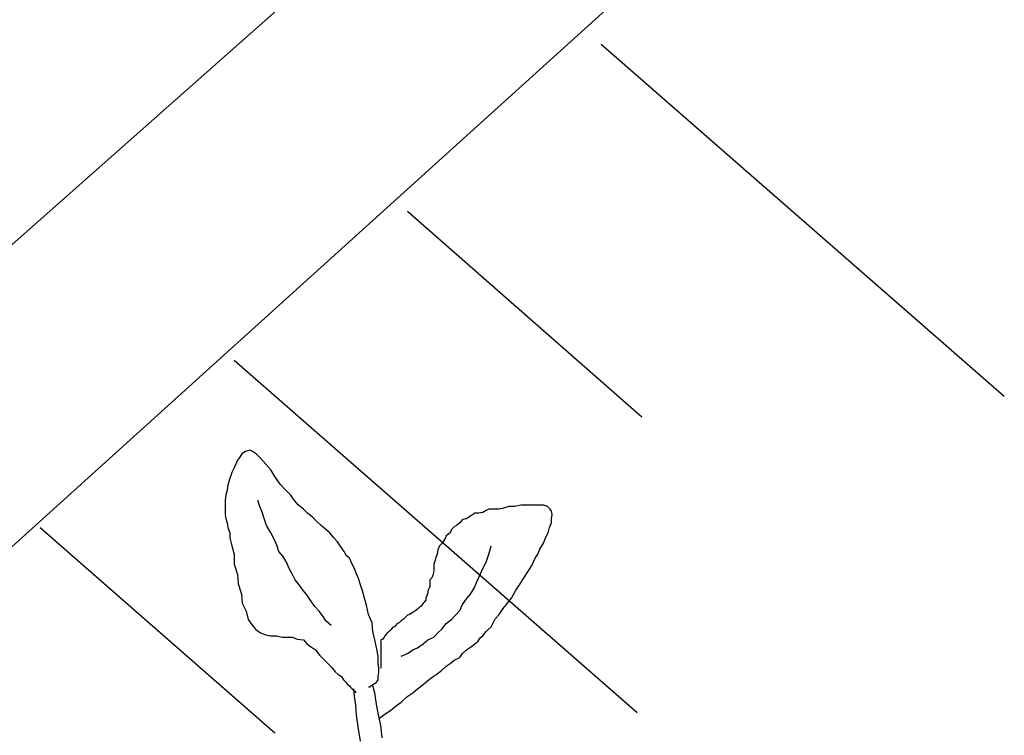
# Model space of a CAD drawing. Extents: x 3408772 to 3410442, y 5787844 to 5790056.
# Tile 53 of 80: x 3409842.98 to 3409847.94, y 5788882.62 to 5788886.22. Entities that reach past the tile are written whole.
import ezdxf

# ---------------------------------------------------------------- set-up
doc = ezdxf.new("R2010")
doc.units = 0
doc.header["$MEASUREMENT"] = 0
doc.linetypes.add('LINIENART0', pattern=[0])
doc.layers.add('Schnitt_Ablauf_Mulde', color=7, linetype='Continuous')

msp = doc.modelspace()

# ---------------------------------------------------------------- linework, layer by layer
at = {"layer": 'Schnitt_Ablauf_Mulde', "color": 144, "linetype": 'LINIENART0'}
for p, q in [((3409834.63184, 5788877.73694), (3409847.6894, 5788889.2897)), ((3409834.63184, 5788877.73694), (3409847.6894, 5788889.2897)), ((3409836.36578, 5788877.63434), (3409846.93358, 5788887.17614)), ((3409836.36578, 5788877.63434), (3409846.93358, 5788887.17614)), ((3409845.90758, 5788886.09884), (3409847.93564, 5788884.32728)), ((3409845.90758, 5788886.09884), (3409847.93564, 5788884.32728)), ((3409844.93288, 5788885.25752), (3409846.11278, 5788884.22468)), ((3409844.93288, 5788885.25752), (3409846.11278, 5788884.22468)), ((3409844.06078, 5788884.50854), (3409846.08884, 5788882.73698)), ((3409844.06078, 5788884.50854), (3409846.08884, 5788882.73698)), ((3409843.08608, 5788883.66722), (3409844.26598, 5788882.63438)), ((3409843.08608, 5788883.66722), (3409844.26598, 5788882.63438))]:
    msp.add_line(p, q, dxfattribs=at)
at = {"layer": 'Schnitt_Ablauf_Mulde', "color": 17, "linetype": 'LINIENART0'}
for p, q in [((3409844.08814, 5788884.01948), (3409844.07788, 5788884.0058)), ((3409844.08814, 5788884.01948), (3409844.07788, 5788884.0058)), ((3409844.10182, 5788884.04), (3409844.08814, 5788884.01948)), ((3409844.10182, 5788884.04), (3409844.08814, 5788884.01948)), ((3409844.11892, 5788884.05026), (3409844.10182, 5788884.04)), ((3409844.11892, 5788884.05026), (3409844.10182, 5788884.04)), ((3409844.13944, 5788884.0571), (3409844.11892, 5788884.05026)), ((3409844.13944, 5788884.0571), (3409844.11892, 5788884.05026)), ((3409844.15312, 5788884.05026), (3409844.13944, 5788884.0571)), ((3409844.15312, 5788884.05026), (3409844.13944, 5788884.0571)), ((3409844.17364, 5788884.03658), (3409844.15312, 5788884.05026)), ((3409844.17364, 5788884.03658), (3409844.15312, 5788884.05026)), ((3409844.19416, 5788884.01606), (3409844.17364, 5788884.03658)), ((3409844.19416, 5788884.01606), (3409844.17364, 5788884.03658)), ((3409844.07788, 5788884.0058), (3409844.06078, 5788883.96818)), ((3409844.07788, 5788884.0058), (3409844.06078, 5788883.96818)), ((3409844.22152, 5788883.98528), (3409844.19416, 5788884.01606)), ((3409844.22152, 5788883.98528), (3409844.19416, 5788884.01606)), ((3409844.24546, 5788883.95792), (3409844.22152, 5788883.98528)), ((3409844.24546, 5788883.95792), (3409844.22152, 5788883.98528)), ((3409844.05052, 5788883.94424), (3409844.04026, 5788883.91346)), ((3409844.05052, 5788883.94424), (3409844.04026, 5788883.91346)), ((3409844.06078, 5788883.96818), (3409844.05052, 5788883.94424)), ((3409844.06078, 5788883.96818), (3409844.05052, 5788883.94424)), ((3409844.26598, 5788883.92372), (3409844.24546, 5788883.95792)), ((3409844.26598, 5788883.92372), (3409844.24546, 5788883.95792)), ((3409844.29334, 5788883.8861), (3409844.26598, 5788883.92372)), ((3409844.29334, 5788883.8861), (3409844.26598, 5788883.92372)), ((3409844.03, 5788883.88268), (3409844.02658, 5788883.85532)), ((3409844.03, 5788883.88268), (3409844.02658, 5788883.85532)), ((3409844.04026, 5788883.91346), (3409844.03, 5788883.88268)), ((3409844.04026, 5788883.91346), (3409844.03, 5788883.88268)), ((3409844.31386, 5788883.86216), (3409844.29334, 5788883.8861)), ((3409844.31386, 5788883.86216), (3409844.29334, 5788883.8861)), ((3409844.01974, 5788883.83138), (3409844.01632, 5788883.80402)), ((3409844.01974, 5788883.83138), (3409844.01632, 5788883.80402)), ((3409844.02658, 5788883.85532), (3409844.01974, 5788883.83138)), ((3409844.02658, 5788883.85532), (3409844.01974, 5788883.83138)), ((3409844.34464, 5788883.83138), (3409844.31386, 5788883.86216)), ((3409844.34464, 5788883.83138), (3409844.31386, 5788883.86216)), ((3409844.36516, 5788883.80402), (3409844.34464, 5788883.83138)), ((3409844.36516, 5788883.80402), (3409844.34464, 5788883.83138)), ((3409844.01632, 5788883.80402), (3409844.01632, 5788883.79034)), ((3409844.01632, 5788883.80402), (3409844.01632, 5788883.79034)), ((3409844.01632, 5788883.79034), (3409844.01632, 5788883.77324)), ((3409844.01632, 5788883.79034), (3409844.01632, 5788883.77324)), ((3409844.01632, 5788883.77324), (3409844.01632, 5788883.75272)), ((3409844.01632, 5788883.77324), (3409844.01632, 5788883.75272)), ((3409844.19074, 5788883.77324), (3409844.18048, 5788883.80402)), ((3409844.19074, 5788883.77324), (3409844.18048, 5788883.80402)), ((3409844.20442, 5788883.73904), (3409844.19074, 5788883.77324)), ((3409844.20442, 5788883.73904), (3409844.19074, 5788883.77324)), ((3409844.38568, 5788883.78008), (3409844.36516, 5788883.80402)), ((3409844.38568, 5788883.78008), (3409844.36516, 5788883.80402)), ((3409844.40962, 5788883.75956), (3409844.38568, 5788883.78008)), ((3409844.40962, 5788883.75956), (3409844.38568, 5788883.78008)), ((3409845.44246, 5788883.77324), (3409845.41168, 5788883.76298)), ((3409845.44246, 5788883.77324), (3409845.41168, 5788883.76298)), ((3409845.47324, 5788883.77324), (3409845.44246, 5788883.77324)), ((3409845.47324, 5788883.77324), (3409845.44246, 5788883.77324)), ((3409845.50402, 5788883.78008), (3409845.47324, 5788883.77324)), ((3409845.50402, 5788883.78008), (3409845.47324, 5788883.77324)), ((3409845.53822, 5788883.78008), (3409845.50402, 5788883.78008)), ((3409845.53822, 5788883.78008), (3409845.50402, 5788883.78008)), ((3409845.55874, 5788883.78008), (3409845.53822, 5788883.78008)), ((3409845.55874, 5788883.78008), (3409845.53822, 5788883.78008)), ((3409845.58952, 5788883.78008), (3409845.55874, 5788883.78008)), ((3409845.58952, 5788883.78008), (3409845.55874, 5788883.78008)), ((3409845.61688, 5788883.78008), (3409845.58952, 5788883.78008)), ((3409845.61688, 5788883.78008), (3409845.58952, 5788883.78008)), ((3409845.6374, 5788883.77324), (3409845.61688, 5788883.78008)), ((3409845.6374, 5788883.77324), (3409845.61688, 5788883.78008)), ((3409845.65108, 5788883.75956), (3409845.6374, 5788883.77324)), ((3409845.65108, 5788883.75956), (3409845.6374, 5788883.77324)), ((3409844.01632, 5788883.75272), (3409844.01632, 5788883.7322)), ((3409844.01632, 5788883.75272), (3409844.01632, 5788883.7322)), ((3409844.01632, 5788883.7322), (3409844.01974, 5788883.71168)), ((3409844.01632, 5788883.7322), (3409844.01974, 5788883.71168)), ((3409844.21468, 5788883.70826), (3409844.20442, 5788883.73904)), ((3409844.21468, 5788883.70826), (3409844.20442, 5788883.73904)), ((3409844.43014, 5788883.73904), (3409844.40962, 5788883.75956)), ((3409844.43014, 5788883.73904), (3409844.40962, 5788883.75956)), ((3409844.4575, 5788883.71852), (3409844.43014, 5788883.73904)), ((3409844.4575, 5788883.71852), (3409844.43014, 5788883.73904)), ((3409845.25778, 5788883.72878), (3409845.24068, 5788883.71852)), ((3409845.25778, 5788883.72878), (3409845.24068, 5788883.71852)), ((3409845.27146, 5788883.73904), (3409845.25778, 5788883.72878)), ((3409845.27146, 5788883.73904), (3409845.25778, 5788883.72878)), ((3409845.29198, 5788883.73904), (3409845.27146, 5788883.73904)), ((3409845.29198, 5788883.73904), (3409845.27146, 5788883.73904)), ((3409845.3125, 5788883.74246), (3409845.29198, 5788883.73904)), ((3409845.3125, 5788883.74246), (3409845.29198, 5788883.73904)), ((3409845.3296, 5788883.75272), (3409845.3125, 5788883.74246)), ((3409845.3296, 5788883.75272), (3409845.3125, 5788883.74246)), ((3409845.34328, 5788883.75956), (3409845.3296, 5788883.75272)), ((3409845.34328, 5788883.75956), (3409845.3296, 5788883.75272)), ((3409845.3638, 5788883.75956), (3409845.34328, 5788883.75956)), ((3409845.3638, 5788883.75956), (3409845.34328, 5788883.75956)), ((3409845.39116, 5788883.75956), (3409845.3638, 5788883.75956)), ((3409845.39116, 5788883.75956), (3409845.3638, 5788883.75956)), ((3409845.41168, 5788883.76298), (3409845.39116, 5788883.75956)), ((3409845.41168, 5788883.76298), (3409845.39116, 5788883.75956)), ((3409845.65792, 5788883.7493), (3409845.65108, 5788883.75956)), ((3409845.65792, 5788883.7493), (3409845.65108, 5788883.75956)), ((3409845.66134, 5788883.7322), (3409845.65792, 5788883.7493)), ((3409845.66134, 5788883.7322), (3409845.65792, 5788883.7493)), ((3409845.65792, 5788883.71168), (3409845.66134, 5788883.7322)), ((3409845.65792, 5788883.71168), (3409845.66134, 5788883.7322)), ((3409844.01974, 5788883.71168), (3409844.02658, 5788883.69116)), ((3409844.01974, 5788883.71168), (3409844.02658, 5788883.69116)), ((3409844.02658, 5788883.69116), (3409844.03, 5788883.66722)), ((3409844.02658, 5788883.69116), (3409844.03, 5788883.66722)), ((3409844.22494, 5788883.67748), (3409844.21468, 5788883.70826)), ((3409844.22494, 5788883.67748), (3409844.21468, 5788883.70826)), ((3409844.24546, 5788883.63986), (3409844.22494, 5788883.67748)), ((3409844.24546, 5788883.63986), (3409844.22494, 5788883.67748)), ((3409844.47802, 5788883.698), (3409844.4575, 5788883.71852)), ((3409844.47802, 5788883.698), (3409844.4575, 5788883.71852)), ((3409844.49854, 5788883.67748), (3409844.47802, 5788883.698)), ((3409844.49854, 5788883.67748), (3409844.47802, 5788883.698)), ((3409844.52248, 5788883.65696), (3409844.49854, 5788883.67748)), ((3409844.52248, 5788883.65696), (3409844.49854, 5788883.67748)), ((3409845.17912, 5788883.67748), (3409845.16886, 5788883.67064)), ((3409845.17912, 5788883.67748), (3409845.16886, 5788883.67064)), ((3409845.19622, 5788883.69116), (3409845.17912, 5788883.67748)), ((3409845.19622, 5788883.69116), (3409845.17912, 5788883.67748)), ((3409845.2099, 5788883.70826), (3409845.19622, 5788883.69116)), ((3409845.2099, 5788883.70826), (3409845.19622, 5788883.69116)), ((3409845.23042, 5788883.71168), (3409845.2099, 5788883.70826)), ((3409845.23042, 5788883.71168), (3409845.2099, 5788883.70826)), ((3409845.24068, 5788883.71852), (3409845.23042, 5788883.71168)), ((3409845.24068, 5788883.71852), (3409845.23042, 5788883.71168)), ((3409845.64766, 5788883.66722), (3409845.65792, 5788883.69116)), ((3409845.64766, 5788883.66722), (3409845.65792, 5788883.69116)), ((3409845.65792, 5788883.69116), (3409845.65792, 5788883.71168)), ((3409845.65792, 5788883.69116), (3409845.65792, 5788883.71168)), ((3409844.03, 5788883.66722), (3409844.04026, 5788883.63986)), ((3409844.03, 5788883.66722), (3409844.04026, 5788883.63986)), ((3409844.04026, 5788883.63986), (3409844.04026, 5788883.61592)), ((3409844.04026, 5788883.63986), (3409844.04026, 5788883.61592)), ((3409844.26256, 5788883.60908), (3409844.24546, 5788883.63986)), ((3409844.26256, 5788883.60908), (3409844.24546, 5788883.63986)), ((3409844.543, 5788883.63986), (3409844.52248, 5788883.65696)), ((3409844.543, 5788883.63986), (3409844.52248, 5788883.65696)), ((3409844.56352, 5788883.61592), (3409844.543, 5788883.63986)), ((3409844.56352, 5788883.61592), (3409844.543, 5788883.63986)), ((3409845.12782, 5788883.62618), (3409845.1244, 5788883.61592)), ((3409845.12782, 5788883.62618), (3409845.1244, 5788883.61592)), ((3409845.14834, 5788883.63986), (3409845.12782, 5788883.62618)), ((3409845.14834, 5788883.63986), (3409845.12782, 5788883.62618)), ((3409845.15518, 5788883.65696), (3409845.14834, 5788883.63986)), ((3409845.15518, 5788883.65696), (3409845.14834, 5788883.63986)), ((3409845.16886, 5788883.67064), (3409845.15518, 5788883.65696)), ((3409845.16886, 5788883.67064), (3409845.15518, 5788883.65696)), ((3409845.62714, 5788883.61592), (3409845.64082, 5788883.63986)), ((3409845.62714, 5788883.61592), (3409845.64082, 5788883.63986)), ((3409845.64082, 5788883.63986), (3409845.64766, 5788883.66722)), ((3409845.64082, 5788883.63986), (3409845.64766, 5788883.66722)), ((3409844.04026, 5788883.61592), (3409844.05052, 5788883.57488)), ((3409844.04026, 5788883.61592), (3409844.05052, 5788883.57488)), ((3409844.05052, 5788883.57488), (3409844.06078, 5788883.53384)), ((3409844.05052, 5788883.57488), (3409844.06078, 5788883.53384)), ((3409844.27624, 5788883.5783), (3409844.26256, 5788883.60908)), ((3409844.27624, 5788883.5783), (3409844.26256, 5788883.60908)), ((3409844.2865, 5788883.54752), (3409844.27624, 5788883.5783)), ((3409844.2865, 5788883.54752), (3409844.27624, 5788883.5783)), ((3409844.58062, 5788883.5954), (3409844.56352, 5788883.61592)), ((3409844.58062, 5788883.5954), (3409844.56352, 5788883.61592)), ((3409844.5943, 5788883.57488), (3409844.58062, 5788883.5954)), ((3409844.5943, 5788883.57488), (3409844.58062, 5788883.5954)), ((3409844.61482, 5788883.54752), (3409844.5943, 5788883.57488)), ((3409844.61482, 5788883.54752), (3409844.5943, 5788883.57488)), ((3409845.09362, 5788883.57488), (3409845.08678, 5788883.55436)), ((3409845.09362, 5788883.57488), (3409845.08678, 5788883.55436)), ((3409845.10388, 5788883.58514), (3409845.09362, 5788883.57488)), ((3409845.10388, 5788883.58514), (3409845.09362, 5788883.57488)), ((3409845.11414, 5788883.59882), (3409845.10388, 5788883.58514)), ((3409845.11414, 5788883.59882), (3409845.10388, 5788883.58514)), ((3409845.1244, 5788883.61592), (3409845.11414, 5788883.59882)), ((3409845.1244, 5788883.61592), (3409845.11414, 5788883.59882)), ((3409845.34328, 5788883.53384), (3409845.35354, 5788883.57488)), ((3409845.34328, 5788883.53384), (3409845.35354, 5788883.57488)), ((3409845.59978, 5788883.55778), (3409845.61688, 5788883.58856)), ((3409845.59978, 5788883.55778), (3409845.61688, 5788883.58856)), ((3409845.61688, 5788883.58856), (3409845.62714, 5788883.61592)), ((3409845.61688, 5788883.58856), (3409845.62714, 5788883.61592)), ((3409844.06078, 5788883.53384), (3409844.06078, 5788883.48254)), ((3409844.06078, 5788883.53384), (3409844.06078, 5788883.48254)), ((3409844.30702, 5788883.52358), (3409844.2865, 5788883.54752)), ((3409844.30702, 5788883.52358), (3409844.2865, 5788883.54752)), ((3409844.62508, 5788883.527), (3409844.61482, 5788883.54752)), ((3409844.62508, 5788883.527), (3409844.61482, 5788883.54752)), ((3409844.64218, 5788883.51332), (3409844.62508, 5788883.527)), ((3409844.64218, 5788883.51332), (3409844.62508, 5788883.527)), ((3409845.08336, 5788883.53384), (3409845.07652, 5788883.51674)), ((3409845.08336, 5788883.53384), (3409845.07652, 5788883.51674)), ((3409845.08678, 5788883.55436), (3409845.08336, 5788883.53384)), ((3409845.08678, 5788883.55436), (3409845.08336, 5788883.53384)), ((3409845.3296, 5788883.4928), (3409845.34328, 5788883.53384)), ((3409845.3296, 5788883.4928), (3409845.34328, 5788883.53384)), ((3409845.57584, 5788883.51332), (3409845.58952, 5788883.53384)), ((3409845.57584, 5788883.51332), (3409845.58952, 5788883.53384)), ((3409845.58952, 5788883.53384), (3409845.59978, 5788883.55778)), ((3409845.58952, 5788883.53384), (3409845.59978, 5788883.55778)), ((3409844.06078, 5788883.48254), (3409844.07788, 5788883.43124)), ((3409844.06078, 5788883.48254), (3409844.07788, 5788883.43124)), ((3409844.32412, 5788883.4928), (3409844.30702, 5788883.52358)), ((3409844.32412, 5788883.4928), (3409844.30702, 5788883.52358)), ((3409844.3378, 5788883.46202), (3409844.32412, 5788883.4928)), ((3409844.3378, 5788883.46202), (3409844.32412, 5788883.4928)), ((3409844.65586, 5788883.48254), (3409844.64218, 5788883.51332)), ((3409844.65586, 5788883.48254), (3409844.64218, 5788883.51332)), ((3409844.66612, 5788883.46202), (3409844.65586, 5788883.48254)), ((3409844.66612, 5788883.46202), (3409844.65586, 5788883.48254)), ((3409845.0731, 5788883.50306), (3409845.06626, 5788883.48254)), ((3409845.0731, 5788883.50306), (3409845.06626, 5788883.48254)), ((3409845.06626, 5788883.48254), (3409845.06626, 5788883.46544)), ((3409845.06626, 5788883.48254), (3409845.06626, 5788883.46544)), ((3409845.07652, 5788883.51674), (3409845.0731, 5788883.50306)), ((3409845.07652, 5788883.51674), (3409845.0731, 5788883.50306)), ((3409845.3125, 5788883.46202), (3409845.3296, 5788883.4928)), ((3409845.3125, 5788883.46202), (3409845.3296, 5788883.4928)), ((3409845.53822, 5788883.44492), (3409845.55874, 5788883.4757)), ((3409845.53822, 5788883.44492), (3409845.55874, 5788883.4757)), ((3409845.55874, 5788883.4757), (3409845.57584, 5788883.51332)), ((3409845.55874, 5788883.4757), (3409845.57584, 5788883.51332)), ((3409844.07788, 5788883.43124), (3409844.0813, 5788883.38336)), ((3409844.07788, 5788883.43124), (3409844.0813, 5788883.38336)), ((3409844.3549, 5788883.43124), (3409844.3378, 5788883.46202)), ((3409844.3549, 5788883.43124), (3409844.3378, 5788883.46202)), ((3409844.36858, 5788883.40388), (3409844.3549, 5788883.43124)), ((3409844.36858, 5788883.40388), (3409844.3549, 5788883.43124)), ((3409844.67638, 5788883.43466), (3409844.66612, 5788883.46202)), ((3409844.67638, 5788883.43466), (3409844.66612, 5788883.46202)), ((3409844.68664, 5788883.41072), (3409844.67638, 5788883.43466)), ((3409844.68664, 5788883.41072), (3409844.67638, 5788883.43466)), ((3409845.06284, 5788883.43124), (3409845.056, 5788883.41414)), ((3409845.06284, 5788883.43124), (3409845.056, 5788883.41414)), ((3409845.06626, 5788883.45176), (3409845.06284, 5788883.43124)), ((3409845.06626, 5788883.45176), (3409845.06284, 5788883.43124)), ((3409845.06626, 5788883.46544), (3409845.06626, 5788883.45176)), ((3409845.06626, 5788883.46544), (3409845.06626, 5788883.45176)), ((3409845.28172, 5788883.39362), (3409845.29882, 5788883.43124)), ((3409845.28172, 5788883.39362), (3409845.29882, 5788883.43124)), ((3409845.29882, 5788883.43124), (3409845.3125, 5788883.46202)), ((3409845.29882, 5788883.43124), (3409845.3125, 5788883.46202)), ((3409845.5177, 5788883.41072), (3409845.53822, 5788883.44492)), ((3409845.5177, 5788883.41072), (3409845.53822, 5788883.44492)), ((3409844.0813, 5788883.38336), (3409844.0984, 5788883.33206)), ((3409844.0813, 5788883.38336), (3409844.0984, 5788883.33206)), ((3409844.3891, 5788883.37994), (3409844.36858, 5788883.40388)), ((3409844.3891, 5788883.37994), (3409844.36858, 5788883.40388)), ((3409844.40962, 5788883.34916), (3409844.3891, 5788883.37994)), ((3409844.40962, 5788883.34916), (3409844.3891, 5788883.37994)), ((3409844.6969, 5788883.37994), (3409844.68664, 5788883.41072)), ((3409844.6969, 5788883.37994), (3409844.68664, 5788883.41072)), ((3409844.70716, 5788883.34916), (3409844.6969, 5788883.37994)), ((3409844.70716, 5788883.34916), (3409844.6969, 5788883.37994)), ((3409845.056, 5788883.41414), (3409845.04574, 5788883.40388)), ((3409845.056, 5788883.41414), (3409845.04574, 5788883.40388)), ((3409845.04574, 5788883.40388), (3409845.04574, 5788883.3902)), ((3409845.04574, 5788883.40388), (3409845.04574, 5788883.3902)), ((3409845.04574, 5788883.3902), (3409845.04574, 5788883.3731)), ((3409845.04574, 5788883.3902), (3409845.04574, 5788883.3731)), ((3409845.26804, 5788883.36284), (3409845.28172, 5788883.39362)), ((3409845.26804, 5788883.36284), (3409845.28172, 5788883.39362)), ((3409845.47666, 5788883.34916), (3409845.49718, 5788883.37994)), ((3409845.47666, 5788883.34916), (3409845.49718, 5788883.37994)), ((3409845.49718, 5788883.37994), (3409845.5177, 5788883.41072)), ((3409845.49718, 5788883.37994), (3409845.5177, 5788883.41072)), ((3409844.0984, 5788883.33206), (3409844.10182, 5788883.2876)), ((3409844.0984, 5788883.33206), (3409844.10182, 5788883.2876)), ((3409844.42672, 5788883.32864), (3409844.40962, 5788883.34916)), ((3409844.42672, 5788883.32864), (3409844.40962, 5788883.34916)), ((3409844.44724, 5788883.29786), (3409844.42672, 5788883.32864)), ((3409844.44724, 5788883.29786), (3409844.42672, 5788883.32864)), ((3409844.71742, 5788883.31154), (3409844.70716, 5788883.34916)), ((3409844.71742, 5788883.31154), (3409844.70716, 5788883.34916)), ((3409845.03206, 5788883.32864), (3409845.02522, 5788883.31154)), ((3409845.03206, 5788883.32864), (3409845.02522, 5788883.31154)), ((3409845.03548, 5788883.3389), (3409845.03206, 5788883.32864)), ((3409845.03548, 5788883.3389), (3409845.03206, 5788883.32864)), ((3409845.04232, 5788883.36284), (3409845.03548, 5788883.34916)), ((3409845.04232, 5788883.36284), (3409845.03548, 5788883.34916)), ((3409845.03548, 5788883.34916), (3409845.03548, 5788883.3389)), ((3409845.03548, 5788883.34916), (3409845.03548, 5788883.3389)), ((3409845.04574, 5788883.3731), (3409845.04232, 5788883.36284)), ((3409845.04574, 5788883.3731), (3409845.04232, 5788883.36284)), ((3409845.23042, 5788883.30812), (3409845.25094, 5788883.33206)), ((3409845.23042, 5788883.30812), (3409845.25094, 5788883.33206)), ((3409845.25094, 5788883.33206), (3409845.26804, 5788883.36284)), ((3409845.25094, 5788883.33206), (3409845.26804, 5788883.36284)), ((3409845.45614, 5788883.31154), (3409845.47666, 5788883.34916)), ((3409845.45614, 5788883.31154), (3409845.47666, 5788883.34916)), ((3409844.10182, 5788883.2876), (3409844.12234, 5788883.24656)), ((3409844.10182, 5788883.2876), (3409844.12234, 5788883.24656)), ((3409844.46776, 5788883.2705), (3409844.44724, 5788883.29786)), ((3409844.46776, 5788883.2705), (3409844.44724, 5788883.29786)), ((3409844.72768, 5788883.27734), (3409844.71742, 5788883.31154)), ((3409844.72768, 5788883.27734), (3409844.71742, 5788883.31154)), ((3409844.73794, 5788883.22946), (3409844.72768, 5788883.27734)), ((3409844.73794, 5788883.22946), (3409844.72768, 5788883.27734)), ((3409845.01154, 5788883.2876), (3409845.00128, 5788883.2705)), ((3409845.01154, 5788883.2876), (3409845.00128, 5788883.2705)), ((3409845.01496, 5788883.29102), (3409845.01154, 5788883.2876)), ((3409845.01496, 5788883.29102), (3409845.01154, 5788883.2876)), ((3409845.02522, 5788883.30128), (3409845.01496, 5788883.29102)), ((3409845.02522, 5788883.30128), (3409845.01496, 5788883.29102)), ((3409845.02522, 5788883.31154), (3409845.02522, 5788883.30128)), ((3409845.02522, 5788883.31154), (3409845.02522, 5788883.30128)), ((3409845.19622, 5788883.24998), (3409845.2099, 5788883.28076)), ((3409845.19622, 5788883.24998), (3409845.2099, 5788883.28076)), ((3409845.2099, 5788883.28076), (3409845.23042, 5788883.30812)), ((3409845.2099, 5788883.28076), (3409845.23042, 5788883.30812)), ((3409845.4151, 5788883.26024), (3409845.43562, 5788883.2876)), ((3409845.4151, 5788883.26024), (3409845.43562, 5788883.2876)), ((3409845.43562, 5788883.2876), (3409845.45614, 5788883.31154)), ((3409845.43562, 5788883.2876), (3409845.45614, 5788883.31154)), ((3409844.12234, 5788883.24656), (3409844.1326, 5788883.20552)), ((3409844.12234, 5788883.24656), (3409844.1326, 5788883.20552)), ((3409844.48828, 5788883.24656), (3409844.46776, 5788883.2705)), ((3409844.48828, 5788883.24656), (3409844.46776, 5788883.2705)), ((3409844.5088, 5788883.2192), (3409844.48828, 5788883.24656)), ((3409844.5088, 5788883.2192), (3409844.48828, 5788883.24656)), ((3409844.75504, 5788883.18842), (3409844.73794, 5788883.22946)), ((3409844.75504, 5788883.18842), (3409844.73794, 5788883.22946)), ((3409844.94314, 5788883.22946), (3409844.93288, 5788883.22604)), ((3409844.94314, 5788883.22946), (3409844.93288, 5788883.22604)), ((3409844.96024, 5788883.23972), (3409844.94314, 5788883.22946)), ((3409844.96024, 5788883.23972), (3409844.94314, 5788883.22946)), ((3409844.9705, 5788883.24656), (3409844.96024, 5788883.23972)), ((3409844.9705, 5788883.24656), (3409844.96024, 5788883.23972)), ((3409844.98418, 5788883.25682), (3409844.9705, 5788883.24656)), ((3409844.98418, 5788883.25682), (3409844.9705, 5788883.24656)), ((3409844.99444, 5788883.26708), (3409844.98418, 5788883.25682)), ((3409844.99444, 5788883.26708), (3409844.98418, 5788883.25682)), ((3409845.00128, 5788883.2705), (3409844.99444, 5788883.26708)), ((3409845.00128, 5788883.2705), (3409844.99444, 5788883.26708)), ((3409845.1757, 5788883.22604), (3409845.19622, 5788883.24998)), ((3409845.1757, 5788883.22604), (3409845.19622, 5788883.24998)), ((3409845.37406, 5788883.20894), (3409845.39458, 5788883.22946)), ((3409845.37406, 5788883.20894), (3409845.39458, 5788883.22946)), ((3409845.39458, 5788883.22946), (3409845.4151, 5788883.26024)), ((3409845.39458, 5788883.22946), (3409845.4151, 5788883.26024)), ((3409844.1326, 5788883.20552), (3409844.15312, 5788883.17474)), ((3409844.1326, 5788883.20552), (3409844.15312, 5788883.17474)), ((3409844.52248, 5788883.19868), (3409844.5088, 5788883.2192)), ((3409844.52248, 5788883.19868), (3409844.5088, 5788883.2192)), ((3409844.54984, 5788883.17474), (3409844.52248, 5788883.19868)), ((3409844.54984, 5788883.17474), (3409844.52248, 5788883.19868)), ((3409844.75846, 5788883.14396), (3409844.75504, 5788883.18842)), ((3409844.75846, 5788883.14396), (3409844.75504, 5788883.18842)), ((3409844.88158, 5788883.185), (3409844.8679, 5788883.1679)), ((3409844.88158, 5788883.185), (3409844.8679, 5788883.1679)), ((3409844.89184, 5788883.18842), (3409844.88158, 5788883.185)), ((3409844.89184, 5788883.18842), (3409844.88158, 5788883.185)), ((3409844.9021, 5788883.19868), (3409844.89184, 5788883.18842)), ((3409844.9021, 5788883.19868), (3409844.89184, 5788883.18842)), ((3409844.91236, 5788883.20552), (3409844.9021, 5788883.19868)), ((3409844.91236, 5788883.20552), (3409844.9021, 5788883.19868)), ((3409844.92262, 5788883.21578), (3409844.91236, 5788883.20552)), ((3409844.92262, 5788883.21578), (3409844.91236, 5788883.20552)), ((3409844.93288, 5788883.22604), (3409844.92262, 5788883.21578)), ((3409844.93288, 5788883.22604), (3409844.92262, 5788883.21578)), ((3409845.1073, 5788883.15764), (3409845.12782, 5788883.185)), ((3409845.1073, 5788883.15764), (3409845.12782, 5788883.185)), ((3409845.12782, 5788883.185), (3409845.15518, 5788883.20552)), ((3409845.12782, 5788883.185), (3409845.15518, 5788883.20552)), ((3409845.15518, 5788883.20552), (3409845.1757, 5788883.22604)), ((3409845.15518, 5788883.20552), (3409845.1757, 5788883.22604)), ((3409845.35354, 5788883.1679), (3409845.3638, 5788883.18842)), ((3409845.35354, 5788883.1679), (3409845.3638, 5788883.18842)), ((3409845.3638, 5788883.18842), (3409845.37406, 5788883.20894)), ((3409845.3638, 5788883.18842), (3409845.37406, 5788883.20894)), ((3409844.15312, 5788883.17474), (3409844.17022, 5788883.15422)), ((3409844.15312, 5788883.17474), (3409844.17022, 5788883.15422)), ((3409844.17022, 5788883.15422), (3409844.19416, 5788883.13712)), ((3409844.17022, 5788883.15422), (3409844.19416, 5788883.13712)), ((3409844.19416, 5788883.13712), (3409844.22152, 5788883.12686)), ((3409844.19416, 5788883.13712), (3409844.22152, 5788883.12686)), ((3409844.76872, 5788883.10292), (3409844.75846, 5788883.14396)), ((3409844.76872, 5788883.10292), (3409844.75846, 5788883.14396)), ((3409844.83028, 5788883.1337), (3409844.82002, 5788883.12344)), ((3409844.83028, 5788883.1337), (3409844.82002, 5788883.12344)), ((3409844.84054, 5788883.14396), (3409844.83028, 5788883.1337)), ((3409844.84054, 5788883.14396), (3409844.83028, 5788883.1337)), ((3409844.8508, 5788883.15422), (3409844.84054, 5788883.14396)), ((3409844.8508, 5788883.15422), (3409844.84054, 5788883.14396)), ((3409844.85764, 5788883.16448), (3409844.8508, 5788883.15422)), ((3409844.85764, 5788883.16448), (3409844.8508, 5788883.15422)), ((3409844.8679, 5788883.1679), (3409844.85764, 5788883.16448)), ((3409844.8679, 5788883.1679), (3409844.85764, 5788883.16448)), ((3409845.06626, 5788883.1166), (3409845.08678, 5788883.13712)), ((3409845.06626, 5788883.1166), (3409845.08678, 5788883.13712)), ((3409845.08678, 5788883.13712), (3409845.1073, 5788883.15764)), ((3409845.08678, 5788883.13712), (3409845.1073, 5788883.15764)), ((3409845.3125, 5788883.12344), (3409845.3296, 5788883.14396)), ((3409845.3125, 5788883.12344), (3409845.3296, 5788883.14396)), ((3409845.3296, 5788883.14396), (3409845.33986, 5788883.15422)), ((3409845.3296, 5788883.14396), (3409845.33986, 5788883.15422)), ((3409845.33986, 5788883.15422), (3409845.35354, 5788883.1679)), ((3409845.33986, 5788883.15422), (3409845.35354, 5788883.1679)), ((3409844.22152, 5788883.12686), (3409844.24546, 5788883.12344)), ((3409844.22152, 5788883.12686), (3409844.24546, 5788883.12344)), ((3409844.24546, 5788883.12344), (3409844.27624, 5788883.12344)), ((3409844.24546, 5788883.12344), (3409844.27624, 5788883.12344)), ((3409844.27624, 5788883.12344), (3409844.3036, 5788883.1166)), ((3409844.27624, 5788883.12344), (3409844.3036, 5788883.1166)), ((3409844.3036, 5788883.1166), (3409844.32754, 5788883.1166)), ((3409844.3036, 5788883.1166), (3409844.32754, 5788883.1166)), ((3409844.32754, 5788883.1166), (3409844.3549, 5788883.1166)), ((3409844.32754, 5788883.1166), (3409844.3549, 5788883.1166)), ((3409844.3549, 5788883.1166), (3409844.37884, 5788883.10634)), ((3409844.3549, 5788883.1166), (3409844.37884, 5788883.10634)), ((3409844.37884, 5788883.10634), (3409844.40962, 5788883.10292)), ((3409844.37884, 5788883.10634), (3409844.40962, 5788883.10292)), ((3409844.40962, 5788883.10292), (3409844.42672, 5788883.0824)), ((3409844.40962, 5788883.10292), (3409844.42672, 5788883.0824)), ((3409844.42672, 5788883.0824), (3409844.45066, 5788883.0653)), ((3409844.42672, 5788883.0824), (3409844.45066, 5788883.0653)), ((3409844.77898, 5788883.05504), (3409844.76872, 5788883.10292)), ((3409844.77898, 5788883.05504), (3409844.76872, 5788883.10292)), ((3409844.80976, 5788883.10634), (3409844.7995, 5788883.10292)), ((3409844.80976, 5788883.10634), (3409844.7995, 5788883.10292)), ((3409844.7995, 5788883.10292), (3409844.7995, 5788883.08582)), ((3409844.7995, 5788883.10292), (3409844.7995, 5788883.08582)), ((3409844.7995, 5788883.08582), (3409844.7995, 5788883.07556)), ((3409844.7995, 5788883.08582), (3409844.7995, 5788883.07556)), ((3409844.8166, 5788883.1166), (3409844.80976, 5788883.10634)), ((3409844.8166, 5788883.1166), (3409844.80976, 5788883.10634)), ((3409844.82002, 5788883.12344), (3409844.8166, 5788883.1166)), ((3409844.82002, 5788883.12344), (3409844.8166, 5788883.1166)), ((3409844.98418, 5788883.06188), (3409845.01154, 5788883.0824)), ((3409844.98418, 5788883.06188), (3409845.01154, 5788883.0824)), ((3409845.01154, 5788883.0824), (3409845.03548, 5788883.10292)), ((3409845.01154, 5788883.0824), (3409845.03548, 5788883.10292)), ((3409845.03548, 5788883.10292), (3409845.06626, 5788883.1166)), ((3409845.03548, 5788883.10292), (3409845.06626, 5788883.1166)), ((3409845.25094, 5788883.0653), (3409845.27146, 5788883.0824)), ((3409845.25094, 5788883.0653), (3409845.27146, 5788883.0824)), ((3409845.27146, 5788883.0824), (3409845.28856, 5788883.09608)), ((3409845.27146, 5788883.0824), (3409845.28856, 5788883.09608)), ((3409845.28856, 5788883.09608), (3409845.29882, 5788883.11318)), ((3409845.28856, 5788883.09608), (3409845.29882, 5788883.11318)), ((3409845.29882, 5788883.11318), (3409845.3125, 5788883.12344)), ((3409845.29882, 5788883.11318), (3409845.3125, 5788883.12344)), ((3409844.45066, 5788883.0653), (3409844.47118, 5788883.05162)), ((3409844.45066, 5788883.0653), (3409844.47118, 5788883.05162)), ((3409844.47118, 5788883.05162), (3409844.4917, 5788883.02426)), ((3409844.47118, 5788883.05162), (3409844.4917, 5788883.02426)), ((3409844.78582, 5788883.02084), (3409844.77898, 5788883.05504)), ((3409844.78582, 5788883.02084), (3409844.77898, 5788883.05504)), ((3409844.7995, 5788883.07556), (3409844.7995, 5788883.0653)), ((3409844.7995, 5788883.07556), (3409844.7995, 5788883.0653)), ((3409844.7995, 5788883.0653), (3409844.7995, 5788883.06188)), ((3409844.7995, 5788883.0653), (3409844.7995, 5788883.06188)), ((3409844.7995, 5788883.06188), (3409844.7995, 5788883.05162)), ((3409844.7995, 5788883.06188), (3409844.7995, 5788883.05162)), ((3409844.7995, 5788883.05162), (3409844.7995, 5788883.04136)), ((3409844.7995, 5788883.05162), (3409844.7995, 5788883.04136)), ((3409844.7995, 5788883.04136), (3409844.7995, 5788883.0311)), ((3409844.7995, 5788883.04136), (3409844.7995, 5788883.0311)), ((3409844.7995, 5788883.0311), (3409844.7995, 5788883.02084)), ((3409844.7995, 5788883.0311), (3409844.7995, 5788883.02084)), ((3409844.9021, 5788883.02084), (3409844.93288, 5788883.03452)), ((3409844.9021, 5788883.02084), (3409844.93288, 5788883.03452)), ((3409844.93288, 5788883.03452), (3409844.96024, 5788883.05162)), ((3409844.93288, 5788883.03452), (3409844.96024, 5788883.05162)), ((3409844.96024, 5788883.05162), (3409844.98418, 5788883.06188)), ((3409844.96024, 5788883.05162), (3409844.98418, 5788883.06188)), ((3409845.19622, 5788883.014), (3409845.2099, 5788883.03452)), ((3409845.19622, 5788883.014), (3409845.2099, 5788883.03452)), ((3409845.2099, 5788883.03452), (3409845.23042, 5788883.05162)), ((3409845.2099, 5788883.03452), (3409845.23042, 5788883.05162)), ((3409845.23042, 5788883.05162), (3409845.25094, 5788883.0653)), ((3409845.23042, 5788883.05162), (3409845.25094, 5788883.0653)), ((3409844.4917, 5788883.02426), (3409844.51222, 5788883.00374)), ((3409844.4917, 5788883.02426), (3409844.51222, 5788883.00374)), ((3409844.51222, 5788883.00374), (3409844.53274, 5788882.98322)), ((3409844.51222, 5788883.00374), (3409844.53274, 5788882.98322)), ((3409844.53274, 5788882.98322), (3409844.55326, 5788882.9627)), ((3409844.53274, 5788882.98322), (3409844.55326, 5788882.9627)), ((3409844.78582, 5788882.98322), (3409844.78582, 5788883.02084)), ((3409844.78582, 5788882.98322), (3409844.78582, 5788883.02084)), ((3409844.78924, 5788882.95928), (3409844.78582, 5788882.98322)), ((3409844.78924, 5788882.95928), (3409844.78582, 5788882.98322)), ((3409844.7995, 5788883.02084), (3409844.7995, 5788883.014)), ((3409844.7995, 5788883.02084), (3409844.7995, 5788883.014)), ((3409844.7995, 5788883.014), (3409844.7995, 5788883.00374)), ((3409844.7995, 5788883.014), (3409844.7995, 5788883.00374)), ((3409844.7995, 5788883.00374), (3409844.7995, 5788883.00032)), ((3409844.7995, 5788883.00374), (3409844.7995, 5788883.00032)), ((3409844.7995, 5788883.00032), (3409844.7995, 5788882.99348)), ((3409844.7995, 5788883.00032), (3409844.7995, 5788882.99348)), ((3409844.7995, 5788882.99348), (3409844.7995, 5788882.98322)), ((3409844.7995, 5788882.99348), (3409844.7995, 5788882.98322)), ((3409844.7995, 5788882.98322), (3409844.7995, 5788882.9798)), ((3409844.7995, 5788882.98322), (3409844.7995, 5788882.9798)), ((3409844.7995, 5788882.9798), (3409844.7995, 5788882.96954)), ((3409844.7995, 5788882.9798), (3409844.7995, 5788882.96954)), ((3409845.12782, 5788882.96954), (3409845.14834, 5788882.98322)), ((3409845.12782, 5788882.96954), (3409845.14834, 5788882.98322)), ((3409845.14834, 5788882.98322), (3409845.16886, 5788883.00032)), ((3409845.14834, 5788882.98322), (3409845.16886, 5788883.00032)), ((3409845.16886, 5788883.00032), (3409845.19622, 5788883.014)), ((3409845.16886, 5788883.00032), (3409845.19622, 5788883.014)), ((3409844.55326, 5788882.9627), (3409844.57036, 5788882.94218)), ((3409844.55326, 5788882.9627), (3409844.57036, 5788882.94218)), ((3409844.57036, 5788882.94218), (3409844.58404, 5788882.9285)), ((3409844.57036, 5788882.94218), (3409844.58404, 5788882.9285)), ((3409844.78582, 5788882.91824), (3409844.78924, 5788882.93876)), ((3409844.78582, 5788882.91824), (3409844.78924, 5788882.93876)), ((3409844.78924, 5788882.93876), (3409844.78924, 5788882.95928)), ((3409844.78924, 5788882.93876), (3409844.78924, 5788882.95928)), ((3409844.7995, 5788882.96954), (3409844.7995, 5788882.9627)), ((3409844.7995, 5788882.96954), (3409844.7995, 5788882.9627)), ((3409844.7995, 5788882.9627), (3409844.7995, 5788882.95928)), ((3409844.7995, 5788882.9627), (3409844.7995, 5788882.95928)), ((3409845.06284, 5788882.91824), (3409845.08336, 5788882.93192)), ((3409845.06284, 5788882.91824), (3409845.08336, 5788882.93192)), ((3409845.08336, 5788882.93192), (3409845.10388, 5788882.94902)), ((3409845.08336, 5788882.93192), (3409845.10388, 5788882.94902)), ((3409845.10388, 5788882.94902), (3409845.12782, 5788882.96954)), ((3409845.10388, 5788882.94902), (3409845.12782, 5788882.96954)), ((3409844.58404, 5788882.9285), (3409844.60114, 5788882.91824)), ((3409844.58404, 5788882.9285), (3409844.60114, 5788882.91824)), ((3409844.60114, 5788882.91824), (3409844.6114, 5788882.90114)), ((3409844.60114, 5788882.91824), (3409844.6114, 5788882.90114)), ((3409844.6114, 5788882.90114), (3409844.62166, 5788882.89088)), ((3409844.6114, 5788882.90114), (3409844.62166, 5788882.89088)), ((3409844.62166, 5788882.89088), (3409844.63192, 5788882.8772)), ((3409844.62166, 5788882.89088), (3409844.63192, 5788882.8772)), ((3409844.75846, 5788882.8772), (3409844.77556, 5788882.88746)), ((3409844.75846, 5788882.8772), (3409844.77556, 5788882.88746)), ((3409844.77556, 5788882.88746), (3409844.77898, 5788882.89088)), ((3409844.77556, 5788882.88746), (3409844.77898, 5788882.89088)), ((3409844.77898, 5788882.89088), (3409844.78582, 5788882.90114)), ((3409844.77898, 5788882.89088), (3409844.78582, 5788882.90114)), ((3409844.78582, 5788882.90114), (3409844.78582, 5788882.91824)), ((3409844.78582, 5788882.90114), (3409844.78582, 5788882.91824)), ((3409845.01154, 5788882.8772), (3409845.03548, 5788882.89772)), ((3409845.01154, 5788882.8772), (3409845.03548, 5788882.89772)), ((3409845.03548, 5788882.89772), (3409845.06284, 5788882.91824)), ((3409845.03548, 5788882.89772), (3409845.06284, 5788882.91824)), ((3409844.63192, 5788882.8772), (3409844.64218, 5788882.87036)), ((3409844.63192, 5788882.8772), (3409844.64218, 5788882.87036)), ((3409844.64218, 5788882.87036), (3409844.6456, 5788882.86694)), ((3409844.64218, 5788882.87036), (3409844.6456, 5788882.86694)), ((3409844.6456, 5788882.86694), (3409844.65586, 5788882.85668)), ((3409844.6456, 5788882.86694), (3409844.65586, 5788882.85668)), ((3409844.65586, 5788882.85668), (3409844.66612, 5788882.84642)), ((3409844.65586, 5788882.85668), (3409844.66612, 5788882.84642)), ((3409844.66612, 5788882.81906), (3409844.6627, 5788882.85668)), ((3409844.66612, 5788882.81906), (3409844.6627, 5788882.85668)), ((3409844.66612, 5788882.84642), (3409844.67296, 5788882.83616)), ((3409844.66612, 5788882.84642), (3409844.67296, 5788882.83616)), ((3409844.73794, 5788882.86694), (3409844.74478, 5788882.86694)), ((3409844.73794, 5788882.86694), (3409844.74478, 5788882.86694)), ((3409844.74478, 5788882.86694), (3409844.7482, 5788882.87036)), ((3409844.74478, 5788882.86694), (3409844.7482, 5788882.87036)), ((3409844.7482, 5788882.87036), (3409844.75846, 5788882.8772)), ((3409844.7482, 5788882.87036), (3409844.75846, 5788882.8772)), ((3409844.76872, 5788882.83616), (3409844.75846, 5788882.87036)), ((3409844.76872, 5788882.83616), (3409844.75846, 5788882.87036)), ((3409844.77556, 5788882.78828), (3409844.76872, 5788882.83616)), ((3409844.77556, 5788882.78828), (3409844.76872, 5788882.83616)), ((3409844.92946, 5788882.81564), (3409844.96024, 5788882.83616)), ((3409844.92946, 5788882.81564), (3409844.96024, 5788882.83616)), ((3409844.96024, 5788882.83616), (3409844.98418, 5788882.85668)), ((3409844.96024, 5788882.83616), (3409844.98418, 5788882.85668)), ((3409844.98418, 5788882.85668), (3409845.01154, 5788882.8772)), ((3409844.98418, 5788882.85668), (3409845.01154, 5788882.8772)), ((3409844.67296, 5788882.7746), (3409844.66612, 5788882.81906)), ((3409844.67296, 5788882.7746), (3409844.66612, 5788882.81906)), ((3409844.78582, 5788882.73356), (3409844.77556, 5788882.78828)), ((3409844.78582, 5788882.73356), (3409844.77556, 5788882.78828)), ((3409844.87132, 5788882.76776), (3409844.9021, 5788882.78828)), ((3409844.87132, 5788882.76776), (3409844.9021, 5788882.78828)), ((3409844.9021, 5788882.78828), (3409844.92946, 5788882.81564)), ((3409844.9021, 5788882.78828), (3409844.92946, 5788882.81564)), ((3409844.67638, 5788882.7233), (3409844.67296, 5788882.7746)), ((3409844.67638, 5788882.7233), (3409844.67296, 5788882.7746)), ((3409844.7995, 5788882.672), (3409844.78582, 5788882.73356)), ((3409844.7995, 5788882.672), (3409844.78582, 5788882.73356)), ((3409844.7995, 5788882.71304), (3409844.82686, 5788882.73356)), ((3409844.7995, 5788882.71304), (3409844.82686, 5788882.73356)), ((3409844.82686, 5788882.73356), (3409844.84738, 5788882.74724)), ((3409844.82686, 5788882.73356), (3409844.84738, 5788882.74724)), ((3409844.84738, 5788882.74724), (3409844.87132, 5788882.76776)), ((3409844.84738, 5788882.74724), (3409844.87132, 5788882.76776)), ((3409844.68664, 5788882.6549), (3409844.67638, 5788882.7233)), ((3409844.68664, 5788882.6549), (3409844.67638, 5788882.7233)), ((3409844.78924, 5788882.7062), (3409844.7995, 5788882.71304)), ((3409844.78924, 5788882.7062), (3409844.7995, 5788882.71304)), ((3409844.6969, 5788882.59334), (3409844.68664, 5788882.6549)), ((3409844.6969, 5788882.59334), (3409844.68664, 5788882.6549)), ((3409844.80634, 5788882.61044), (3409844.7995, 5788882.672)), ((3409844.80634, 5788882.61044), (3409844.7995, 5788882.672))]:
    msp.add_line(p, q, dxfattribs=at)

doc.saveas('drawing.dxf')
